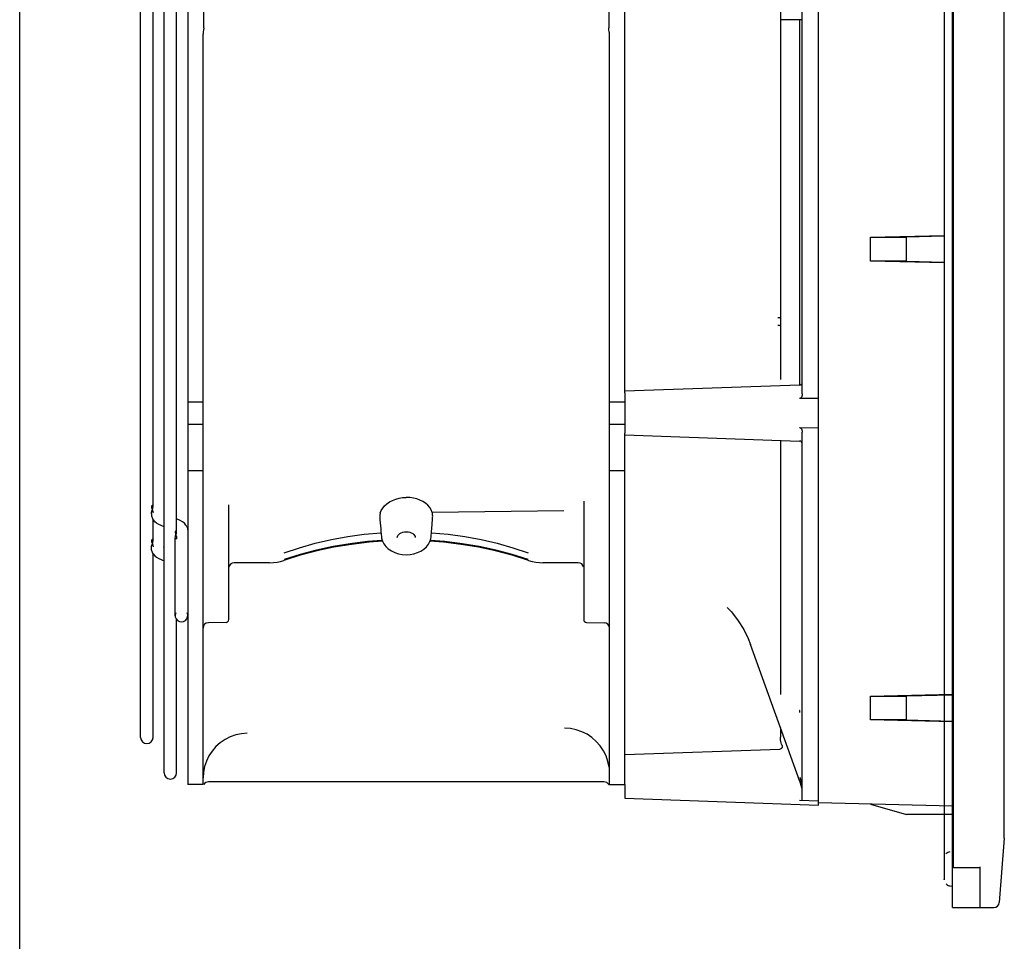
# Model space of a CAD drawing. Header units: inches. Extents: x 0 to 56.7, y 0 to 36.7.
# Tile 1 of 22: x 0 to 7.1, y 11.2 to 17.8. Entities that reach past the tile are written whole.
import ezdxf

# ---------------------------------------------------------------- set-up
doc = ezdxf.new("R2010")
doc.units = ezdxf.units.IN
doc.header["$LTSCALE"] = 3.116667
doc.header["$MEASUREMENT"] = 0
doc.layers.get('0').update_dxf_attribs({"linetype": 'CONTINUOUS'})

msp = doc.modelspace()

# ---------------------------------------------------------------- linework, layer by layer
at = {"color": 7, "linetype": 'Continuous'}
for p, q in [((0, 0), (0, 36.6667)), ((1.2115, 23.3241), (1.2115, 12.3005)), ((4.3611, 15.1231), (4.3611, 20.5015)), ((1.327, 17.7529), (1.327, 17.8717)), ((4.2456, 17.8717), (4.2456, 17.7529)), ((1.3217, 12.3005), (1.3217, 17.7089)), ((4.2509, 12.3005), (4.2509, 17.7089)), ((1.3217, 15.0564), (1.2115, 15.0564)), ((4.3611, 15.0564), (4.2509, 15.0564)), ((1.2115, 14.8989), (1.3217, 14.8989)), ((4.2509, 14.8989), (4.3611, 14.8989)), ((4.3611, 12.3005), (4.3611, 14.8322)), ((1.2115, 14.5643), (1.3217, 14.5643)), ((4.2509, 14.5643), (4.3611, 14.5643)), ((4.0658, 14.344), (4.0658, 13.4891)), ((1.5068, 13.4891), (1.5068, 14.3171)), ((3.923, 14.2729), (2.9735, 14.2621)), ((2.97, 14.1425), (2.9761, 14.2137)), ((2.6026, 14.1425), (2.6029, 14.1383)), ((2.9654, 14.0861), (2.9687, 14.1237)), ((2.9687, 14.1237), (2.9691, 14.1287)), ((2.6072, 14.086), (2.6085, 14.0765)), ((2.7863, 14.122), (2.7993, 14.1212)), ((2.9634, 14.0726), (2.9654, 14.086)), ((1.8803, 13.909), (1.9044, 13.9161)), ((2.0216, 13.9531), (1.9044, 13.9161)), ((1.9044, 13.9161), (1.9044, 13.9161)), ((2.7578, 13.959), (2.7863, 13.9573)), ((2.7863, 13.9573), (2.8146, 13.959)), ((3.6682, 13.9161), (3.6943, 13.9085)), ((3.6682, 13.9161), (3.6682, 13.9161)), ((1.8013, 13.8994), (1.5461, 13.8994)), ((1.8013, 13.8994), (1.8291, 13.9005)), ((3.7457, 13.9004), (3.7713, 13.8994)), ((4.0264, 13.8994), (3.7713, 13.8994)), ((1.4874, 13.4694), (1.3604, 13.4672)), ((4.0852, 13.4694), (4.2122, 13.4672)), ((1.3217, 12.3005), (1.2115, 12.3005)), ((4.2115, 12.3202), (1.3611, 12.3202)), ((4.2456, 12.3005), (4.3611, 12.3005))]:
    msp.add_line(p, q, dxfattribs=at)
at = {"color": 6, "linetype": 'Continuous'}
for p, q in [((6.7311, 11.7013), (6.7311, 24.2099)), ((6.7233, 11.4146), (6.7233, 24.1076)), ((6.6642, 23.9061), (6.6642, 11.6178)), ((7.0973, 11.9149), (7.0973, 23.7097)), ((5.7587, 12.1532), (5.7587, 23.4713)), ((1.0402, 12.3851), (1.0402, 23.2395)), ((0.8709, 12.641), (0.8709, 22.9835)), ((1.1308, 14.1198), (1.1308, 21.5048)), ((0.9615, 14.3025), (0.9615, 21.322)), ((5.6406, 15.1154), (5.6406, 20.5092)), ((5.4831, 20.4053), (5.4831, 15.2193)), ((5.4848, 17.8123), (5.4831, 17.8123)), ((5.6406, 17.8123), (5.4848, 17.8123)), ((5.6224, 15.1791), (5.6231, 17.8123)), ((6.1327, 16.2442), (6.6642, 16.2569)), ((6.1327, 16.2442), (6.3913, 16.2443)), ((6.1327, 16.0733), (6.1327, 16.2442)), ((6.6642, 16.2515), (6.3913, 16.2443)), ((6.3913, 16.0732), (6.3913, 16.2443)), ((6.3913, 16.0732), (6.1327, 16.0733)), ((6.6642, 16.0606), (6.1327, 16.0733)), ((6.3913, 16.0732), (6.6642, 16.066)), ((5.4693, 15.6635), (5.4642, 15.6636)), ((5.6216, 15.1791), (4.3611, 15.1351)), ((4.3611, 15.1231), (4.3611, 14.8322)), ((5.7587, 15.0833), (5.6216, 15.082)), ((5.6216, 14.8733), (5.7587, 14.872)), ((5.6406, 12.1865), (5.6406, 14.8399)), ((4.3611, 14.8202), (5.6216, 14.7761)), ((5.4831, 14.781), (5.4831, 12.9491)), ((0.9497, 14.3018), (0.9501, 14.2966)), ((0.9501, 14.2966), (0.9519, 14.2898)), ((0.9502, 14.2639), (0.9519, 14.2706)), ((0.9497, 14.2586), (0.9502, 14.2639)), ((0.9497, 14.2508), (0.9497, 14.2586)), ((0.9497, 14.2508), (0.95, 14.2442)), ((0.95, 14.2442), (0.9509, 14.2376)), ((0.9571, 14.2181), (0.9604, 14.2119)), ((0.9634, 14.2072), (0.9605, 14.2118)), ((0.9615, 14.0561), (0.9615, 14.2102)), ((1.039, 14.2578), (1.0384, 14.2583)), ((1.0408, 14.2569), (1.039, 14.2578)), ((1.1578, 14.2037), (1.1308, 14.216)), ((1.1739, 14.1947), (1.1578, 14.2037)), ((1.0033, 14.1745), (0.9873, 14.1835)), ((1.0402, 14.1577), (1.0033, 14.1745)), ((1.1221, 14.1254), (1.1211, 14.1218)), ((1.2007, 14.1664), (1.1979, 14.1708)), ((1.2112, 14.134), (1.2115, 14.1274)), ((0.9497, 14.0568), (0.9502, 14.0517)), ((1.1211, 14.1218), (1.1209, 14.1191)), ((1.1209, 14.1191), (1.121, 14.117)), ((1.1209, 13.5175), (1.1209, 14.0792)), ((1.1236, 14.1052), (1.1259, 14.0985)), ((0.9497, 14.0136), (0.9502, 14.0187)), ((0.9504, 14.0088), (0.9497, 14.0136)), ((0.9497, 14.0058), (0.9497, 14.0136)), ((0.95, 13.9992), (0.9497, 14.0058)), ((0.9502, 14.0517), (0.9519, 14.0454)), ((0.9502, 14.0187), (0.9519, 14.0251)), ((1.0381, 14.0134), (1.0378, 14.0137)), ((1.0388, 14.0123), (1.0381, 14.0134)), ((0.9605, 13.9668), (0.9633, 13.9624)), ((0.9615, 12.641), (0.9615, 13.9668)), ((0.9873, 13.9385), (1.0033, 13.9295)), ((1.0033, 13.9295), (1.0402, 13.9127)), ((5.1006, 13.5776), (5.1301, 13.5444)), ((5.119, 13.5577), (5.1031, 13.5749)), ((1.1308, 12.3851), (1.1308, 13.4897)), ((5.1301, 13.5444), (5.1791, 13.4807)), ((5.1791, 13.4807), (5.2193, 13.417)), ((5.2193, 13.417), (5.251, 13.3537)), ((5.251, 13.3537), (5.2686, 13.3097)), ((5.6227, 12.3234), (5.2686, 13.3097)), ((6.1327, 12.9371), (6.7233, 12.9512)), ((6.1327, 12.9371), (6.3913, 12.9372)), ((6.1327, 12.7662), (6.1327, 12.9371)), ((6.7233, 12.946), (6.3913, 12.9372)), ((6.3913, 12.7661), (6.3913, 12.9372)), ((5.4831, 12.709), (5.4831, 12.6426)), ((6.3913, 12.7661), (6.1327, 12.7662)), ((6.7233, 12.7521), (6.1327, 12.7662)), ((6.3913, 12.7661), (6.7233, 12.7573)), ((5.4955, 12.583), (5.4918, 12.5925)), ((4.3611, 12.517), (5.4781, 12.556)), ((5.4828, 12.5564), (5.4781, 12.5557)), ((5.481, 12.5563), (5.4781, 12.556)), ((5.4837, 12.557), (5.481, 12.5563)), ((5.6225, 12.354), (5.628, 12.3372)), ((4.3611, 12.3005), (4.3611, 12.2021)), ((5.6227, 12.3234), (5.6242, 12.3193)), ((5.6242, 12.3193), (5.631, 12.2969)), ((5.628, 12.3372), (5.6325, 12.3201)), ((5.631, 12.2969), (5.636, 12.2744)), ((4.3611, 12.2021), (5.7587, 12.1532)), ((5.6216, 12.1872), (5.7587, 12.1824)), ((6.7233, 12.1451), (5.7587, 12.1703)), ((6.1327, 12.1605), (6.3913, 12.0839)), ((6.7233, 12.0839), (6.3913, 12.0839)), ((7.0973, 11.9149), (7.0608, 11.4509)), ((6.7005, 11.8165), (6.7076, 11.8177)), ((6.9201, 11.7013), (6.7311, 11.7013)), ((6.9201, 11.7073), (6.9201, 11.4146)), ((6.6642, 11.6178), (6.6642, 11.6179)), ((6.6642, 11.6178), (6.6642, 11.6167)), ((6.6642, 11.6173), (6.6642, 11.6178)), ((6.6642, 11.6167), (6.6642, 11.6173)), ((6.6642, 11.6167), (6.6643, 11.615)), ((6.6776, 11.5848), (6.6849, 11.5787)), ((6.6849, 11.5787), (6.6934, 11.5741)), ((6.7076, 11.5707), (6.7233, 11.5694)), ((6.7233, 11.4146), (7.0215, 11.4146))]:
    msp.add_line(p, q, dxfattribs=at)
at = {"color": 7, "linetype": 'Continuous'}
for points in [[(1.327, 17.7529), (1.3265, 17.7458), (1.3256, 17.7386), (1.3231, 17.724)], [(4.2469, 17.7386), (4.2461, 17.7458), (4.2456, 17.7529)], [(1.3231, 17.724), (1.3223, 17.7165), (1.3217, 17.7089)], [(4.2509, 17.7089), (4.2503, 17.7165), (4.2495, 17.724), (4.2469, 17.7386)], [(2.5994, 14.2578), (2.6067, 14.2758), (2.6172, 14.2931), (2.6308, 14.3094), (2.6473, 14.3242), (2.6664, 14.3374), (2.6877, 14.3486), (2.7107, 14.3576), (2.7351, 14.3642), (2.7605, 14.3684), (2.7863, 14.37)], [(2.9735, 14.2622), (2.966, 14.2803), (2.9555, 14.2972), (2.9419, 14.313), (2.9255, 14.3274), (2.9065, 14.34), (2.8854, 14.3507), (2.8629, 14.3591), (2.8388, 14.3652), (2.8133, 14.3688), (2.7863, 14.37)], [(2.5994, 14.2578), (2.598, 14.2519), (2.597, 14.2453), (2.5964, 14.2383), (2.5962, 14.2309), (2.5962, 14.2234), (2.5965, 14.2161), (2.5969, 14.2094), (2.6026, 14.1425)], [(2.9761, 14.2137), (2.9764, 14.2204), (2.9767, 14.2277), (2.9768, 14.2351), (2.9765, 14.2425), (2.9759, 14.2496), (2.9749, 14.2562), (2.9735, 14.2621)], [(2.6029, 14.1383), (2.6035, 14.1287), (2.6039, 14.1237), (2.6072, 14.0861)], [(2.9691, 14.1287), (2.9697, 14.1382), (2.97, 14.1425)], [(1.9068, 13.9705), (2.0173, 14.0075), (2.1306, 14.0395), (2.2465, 14.0664), (2.3645, 14.088), (2.4841, 14.1043), (2.6048, 14.1151)], [(2.6133, 14.0592), (2.5071, 14.0511), (2.3827, 14.0361), (2.26, 14.0156), (2.1394, 13.9897), (2.0215, 13.9585), (1.9068, 13.9223)], [(2.6153, 14.0535), (2.5181, 14.0465), (2.3909, 14.0316), (2.2654, 14.011), (2.1421, 13.9848), (2.0216, 13.9531)], [(2.6085, 14.0765), (2.6144, 14.0554), (2.6246, 14.0351)], [(2.7213, 14.0819), (2.7225, 14.0892), (2.7261, 14.0965), (2.7319, 14.1033), (2.7397, 14.1094), (2.7495, 14.1147)], [(2.7495, 14.1147), (2.7607, 14.1187), (2.7732, 14.1212), (2.7863, 14.122)], [(2.7993, 14.1212), (2.8117, 14.1187), (2.823, 14.1147)], [(2.823, 14.1147), (2.8328, 14.1095), (2.8407, 14.1033), (2.8465, 14.0965), (2.8501, 14.0892), (2.8513, 14.0819)], [(2.9463, 14.0323), (2.9568, 14.052), (2.9634, 14.0726)], [(3.6682, 13.9161), (3.551, 13.9531), (3.4305, 13.9848), (3.3072, 14.011), (3.1817, 14.0316), (3.0544, 14.0465), (2.9573, 14.0535)], [(3.6658, 13.9223), (3.551, 13.9585), (3.4331, 13.9897), (3.3126, 14.0156), (3.1899, 14.0361), (3.0655, 14.0511), (2.9591, 14.0592)], [(2.9678, 14.1151), (3.0885, 14.1043), (3.2081, 14.088), (3.326, 14.0664), (3.4419, 14.0395), (3.5553, 14.0075), (3.6658, 13.9705)], [(2.6246, 14.0351), (2.6389, 14.0161), (2.6572, 13.999), (2.6789, 13.9844), (2.7034, 13.9727), (2.7301, 13.9641), (2.7578, 13.959)], [(2.8146, 13.959), (2.8422, 13.9641), (2.8684, 13.9724), (2.8925, 13.9837), (2.9138, 13.9977), (2.9318, 14.0141), (2.9463, 14.0323)], [(1.8291, 13.9005), (1.855, 13.9038), (1.8803, 13.909)], [(3.6943, 13.9085), (3.7197, 13.9034), (3.7457, 13.9004)], [(5.6226, 12.8248), (5.6232, 12.8288), (5.6235, 12.8315), (5.6236, 12.8324), (5.6235, 12.8323), (5.623, 12.8322), (5.6222, 12.8317)], [(4.2481, 12.4257), (4.2399, 12.4671), (4.2263, 12.5071), (4.2076, 12.545), (4.1841, 12.5801), (4.1563, 12.6119), (4.1245, 12.6398), (4.0894, 12.6632), (4.0515, 12.6819), (4.0115, 12.6955), (3.9701, 12.7037), (3.928, 12.7065)], [(1.6395, 12.6706), (1.5978, 12.6672), (1.557, 12.6585), (1.5175, 12.6445), (1.4803, 12.6256), (1.4457, 12.6021), (1.4145, 12.5742), (1.3872, 12.5426), (1.3642, 12.5077), (1.3458, 12.4701), (1.3325, 12.4304)], [(1.3325, 12.4304), (1.3244, 12.3893), (1.3219, 12.3497)]]:
    msp.add_lwpolyline(points, dxfattribs=at)
at = {"color": 6, "linetype": 'Continuous'}
for points in [[(5.4831, 15.6612), (5.4826, 15.6617), (5.481, 15.6623), (5.4781, 15.6628), (5.4742, 15.6632), (5.4693, 15.6635)], [(5.4831, 15.606), (5.4824, 15.6066), (5.4805, 15.6072), (5.4774, 15.6077), (5.4735, 15.6081), (5.4691, 15.6084), (5.4645, 15.6085)], [(5.6406, 15.1154), (5.6405, 15.1116), (5.6401, 15.108), (5.6395, 15.1047), (5.6387, 15.1015), (5.6378, 15.0986), (5.6368, 15.0959), (5.6356, 15.0934), (5.6344, 15.0912), (5.633, 15.0891), (5.6315, 15.0873), (5.63, 15.0857), (5.6284, 15.0844), (5.6267, 15.0833), (5.625, 15.0826), (5.6233, 15.0821), (5.6216, 15.082)], [(5.6216, 14.8733), (5.6233, 14.8732), (5.625, 14.8727), (5.6267, 14.872), (5.6284, 14.8709), (5.63, 14.8696), (5.6315, 14.868), (5.633, 14.8662), (5.6344, 14.8641), (5.6356, 14.8618), (5.6368, 14.8594), (5.6378, 14.8567), (5.6387, 14.8538), (5.6395, 14.8506), (5.6401, 14.8473), (5.6405, 14.8437), (5.6406, 14.8399)], [(0.9614, 14.3025), (0.9609, 14.3071), (0.9593, 14.3104), (0.9569, 14.3122), (0.9544, 14.3121), (0.9521, 14.3104), (0.9504, 14.3071), (0.9497, 14.3024), (0.9497, 14.3018)], [(0.9519, 14.2706), (0.9542, 14.2772), (0.9567, 14.2836), (0.9591, 14.2902), (0.9608, 14.2965), (0.9614, 14.3025)], [(0.9519, 14.2898), (0.9542, 14.2832), (0.9568, 14.2767), (0.9592, 14.27), (0.9609, 14.2636), (0.9613, 14.2598)], [(0.9504, 14.2534), (0.9497, 14.2581), (0.9497, 14.2586)], [(0.9509, 14.2376), (0.9523, 14.231), (0.9544, 14.2245), (0.9571, 14.2181)], [(0.9873, 14.1835), (0.9739, 14.1946), (0.9634, 14.2072)], [(1.1979, 14.1708), (1.1873, 14.1836), (1.1739, 14.1947)], [(1.1308, 14.1197), (1.1306, 14.1224), (1.1296, 14.1259), (1.1279, 14.128), (1.1258, 14.1286), (1.1237, 14.1277), (1.1221, 14.1254)], [(1.2007, 14.1663), (1.204, 14.1601), (1.2067, 14.1537), (1.2088, 14.1472), (1.2103, 14.1407), (1.2112, 14.134)], [(0.9615, 14.0561), (0.961, 14.0603), (0.9594, 14.0639), (0.9571, 14.066), (0.9545, 14.0662), (0.9522, 14.0648), (0.9504, 14.0617), (0.9497, 14.0568)], [(0.9519, 14.0251), (0.9542, 14.0312), (0.9566, 14.0373), (0.959, 14.0437), (0.9608, 14.0498), (0.9615, 14.0554), (0.9615, 14.0561)], [(1.1209, 14.0792), (1.121, 14.0814), (1.1219, 14.087), (1.1236, 14.0931), (1.1259, 14.0998)], [(1.1308, 14.0787), (1.1306, 14.076), (1.1296, 14.0725), (1.1279, 14.0703), (1.1258, 14.0697), (1.1237, 14.0706), (1.1221, 14.0729), (1.1211, 14.0766), (1.1209, 14.0792)], [(1.121, 14.117), (1.1219, 14.1113), (1.1236, 14.1052)], [(1.1259, 14.0998), (1.1281, 14.1063), (1.1298, 14.1122), (1.1307, 14.1177), (1.1308, 14.1197)], [(1.1259, 14.0985), (1.1281, 14.0921), (1.1298, 14.0862), (1.1307, 14.0807), (1.1308, 14.0787)], [(0.9604, 13.9669), (0.9571, 13.9731), (0.9544, 13.9795), (0.9524, 13.986), (0.9509, 13.9925), (0.95, 13.9992)], [(0.9519, 14.0454), (0.9542, 14.0393), (0.9566, 14.0332), (0.959, 14.0269), (0.9608, 14.0208), (0.9615, 14.0151), (0.9615, 14.0145)], [(1.0378, 14.0137), (1.0378, 14.0137), (1.0381, 14.0135), (1.0391, 14.0129), (1.0408, 14.0119)], [(0.9633, 13.9624), (0.9739, 13.9496), (0.9873, 13.9385)], [(5.6235, 12.8333), (5.6232, 12.8336), (5.6229, 12.8338), (5.6224, 12.8339), (5.622, 12.8337), (5.6218, 12.8332), (5.6216, 12.8327), (5.6213, 12.8322), (5.6209, 12.8315)], [(5.6209, 12.8315), (5.6216, 12.8311), (5.6221, 12.831), (5.6224, 12.8313), (5.6225, 12.8317), (5.6224, 12.8322), (5.6223, 12.8327), (5.6226, 12.8331), (5.6235, 12.8333)], [(5.6209, 12.8315), (5.6217, 12.8326), (5.622, 12.8329), (5.6218, 12.8325), (5.6209, 12.8315)], [(5.6241, 12.8239), (5.6237, 12.8246), (5.6233, 12.8252), (5.6233, 12.8256), (5.6234, 12.8261), (5.6233, 12.8268), (5.6234, 12.8275), (5.6235, 12.8281), (5.6236, 12.8288), (5.6235, 12.8294), (5.6233, 12.83), (5.6229, 12.8303), (5.6225, 12.8308), (5.6218, 12.8314), (5.6209, 12.8315)], [(5.6227, 12.8195), (5.6231, 12.8207), (5.6234, 12.8219), (5.6239, 12.823), (5.6241, 12.8239)], [(5.4918, 12.5925), (5.4887, 12.6022), (5.4863, 12.6121), (5.4845, 12.6222), (5.4835, 12.6324), (5.4831, 12.6426)], [(5.496, 12.569), (5.494, 12.5647), (5.4909, 12.5611), (5.4871, 12.5582), (5.4828, 12.5564)], [(5.4951, 12.5671), (5.4934, 12.5643), (5.4913, 12.5618), (5.489, 12.5597), (5.4864, 12.5582)], [(5.4969, 12.5773), (5.497, 12.5761), (5.497, 12.5736), (5.4964, 12.5705), (5.4951, 12.5671)], [(5.4955, 12.583), (5.4968, 12.5784), (5.4969, 12.5773)], [(5.4969, 12.5773), (5.497, 12.5737), (5.496, 12.569)], [(5.6325, 12.3201), (5.6361, 12.3028), (5.6386, 12.2853)], [(6.6758, 11.8016), (6.6829, 11.8082), (6.6913, 11.8133), (6.7005, 11.8166)], [(6.6934, 11.5741), (6.7026, 11.5713), (6.7076, 11.5707)]]:
    msp.add_lwpolyline(points, dxfattribs=at)
for centre, radius, start, end in [((5.6209, 15.1988), 0.0197, 272, 359.99876), ((5.6209, 14.7565), 0.0197, 0.00303, 88), ((1.1662, 13.5175), 0.0453, 151.62667, 28.37333), ((0.9162, 12.641), 0.0453, 180, 360), ((1.0855, 12.3851), 0.0453, 180, 360), ((7.0215, 11.454), 0.0394, 270, 355.5)]:
    msp.add_arc(centre, radius, start, end, dxfattribs=at)
at = {"color": 7, "linetype": 'Continuous'}
for centre, radius, start, end in [((1.5461, 13.86), 0.0394, 90, 168.75), ((4.0264, 13.86), 0.0394, 11.25, 90), ((1.4871, 13.4891), 0.0197, 271.00005, 360), ((4.0855, 13.4891), 0.0197, 179.99945, 268.99999), ((1.3611, 13.4278), 0.0394, 91, 179.99746), ((4.2115, 13.4278), 0.0394, 0.00035, 89), ((1.3611, 12.2808), 0.0394, 90, 150), ((4.2115, 12.2808), 0.0394, 30, 90)]:
    msp.add_arc(centre, radius, start, end, dxfattribs=at)

doc.saveas('drawing.dxf')
